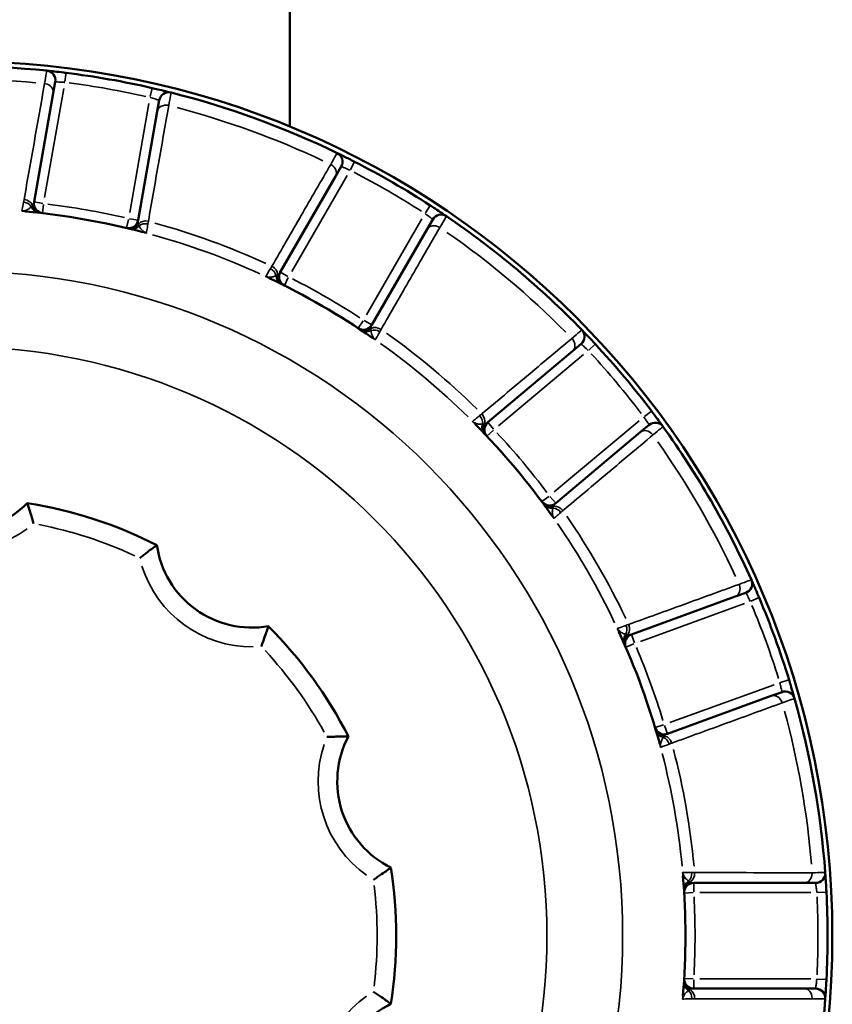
# Model space of a CAD drawing. Header units: millimetres. Extents: x 0 to 896, y -36 to 690.
# Tile 6 of 49: x 353 to 395, y 33 to 84. Entities that reach past the tile are written whole.
import ezdxf

# ---------------------------------------------------------------- set-up
doc = ezdxf.new("R2010")
doc.units = ezdxf.units.MM
doc.layers.add('Visible (ANSI)', color=7, linetype='Continuous', lineweight=50)
doc.layers.add('Visible Narrow (ANSI)', color=7, linetype='Continuous', lineweight=35)

msp = doc.modelspace()

# ---------------------------------------------------------------- linework, layer by layer
at = {"layer": 'Visible (ANSI)'}
for p, q in [((366.781, 78.632), (366.781, 89.529)), ((354.47, 80.373), (354.573, 80.96)), ((353.471, 74.712), (354.47, 80.373)), ((359.99, 80.005), (359.886, 79.418)), ((359.886, 79.418), (358.888, 73.757)), ((369.168, 76.04), (369.466, 76.556)), ((366.293, 71.061), (369.168, 76.04)), ((374.229, 73.806), (373.931, 73.29)), ((373.931, 73.29), (371.056, 68.311)), ((381.497, 66.941), (381.954, 67.324)), ((377.093, 63.246), (381.497, 66.941)), ((385.489, 63.111), (385.033, 62.728)), ((385.033, 62.728), (380.629, 59.033)), ((389.971, 54.174), (390.531, 54.378)), ((384.569, 52.208), (389.971, 54.174)), ((392.412, 49.21), (391.852, 49.006)), ((391.852, 49.006), (386.45, 47.04)), ((387.818, 39.279), (393.567, 39.279)), ((393.567, 39.279), (394.163, 39.279)), ((393.567, 33.779), (387.818, 33.779)), ((394.163, 33.779), (393.567, 33.779))]:
    msp.add_line(p, q, dxfattribs=at)
msp.add_circle((349.531, 36.529), 45.5, dxfattribs=at)
for centre, radius, start, end in [((349.531, 36.529), 45.25, 84.1648, 95.8352), ((354.081, 81.047), 0.5, 350, 84.1648), ((349.531, 36.529), 45.25, 77.118, 82.882), ((360.482, 79.918), 0.5, 75.8352, 170), ((349.531, 36.529), 45.25, 64.1648, 75.8352), ((369.033, 76.806), 0.5, 330, 64.1648), ((349.531, 36.529), 45.25, 57.118, 62.882), ((353.964, 74.625), 0.5, 170, 263.3632), ((349.531, 36.529), 37.853, 75.2962, 84.7038), ((374.662, 73.556), 0.5, 55.8352, 150), ((349.531, 36.529), 45.25, 44.1648, 55.8352), ((358.396, 73.844), 0.5, 256.6368, 350), ((349.531, 36.529), 37.853, 55.2962, 64.7038), ((366.726, 70.811), 0.5, 150, 243.3632), ((370.623, 68.561), 0.5, 236.6368, 330), ((381.632, 67.707), 0.5, 310, 44.1648), ((349.531, 36.529), 45.25, 37.118, 42.882), ((349.531, 36.529), 37.853, 35.2962, 44.7038), ((377.415, 62.863), 0.5, 130, 223.3632), ((385.81, 62.728), 0.5, 35.8352, 130), ((349.531, 36.529), 45.25, 24.1648, 35.8352), ((349.531, 62.529), 5, 224.1684, 315.8316), ((349.531, 36.529), 22.8, 63.0503, 80.9497), ((380.307, 59.416), 0.5, 216.6368, 310), ((364.814, 57.563), 5, 188.1684, 279.8316), ((390.36, 54.848), 0.5, 290, 24.1648), ((349.531, 36.529), 45.25, 17.118, 22.882), ((349.531, 36.529), 22.8, 27.0503, 44.9497), ((349.531, 36.529), 37.853, 15.2962, 24.7038), ((384.74, 51.738), 0.5, 110, 203.3632), ((392.583, 48.74), 0.5, 15.8352, 110), ((349.531, 36.529), 45.25, 4.1648, 15.8352), ((386.279, 47.509), 0.5, 196.6368, 290), ((374.259, 44.563), 5, 152.1684, 243.8316), ((349.531, 36.529), 22.8, 351.0503, 8.9497), ((349.531, 36.529), 37.853, 355.2962, 4.7038), ((394.163, 39.779), 0.5, 270, 4.1648), ((387.818, 38.779), 0.5, 90, 183.3632), ((349.531, 36.529), 45.25, 357.118, 2.882), ((387.818, 34.279), 0.5, 176.6368, 270), ((394.163, 33.279), 0.5, 355.8352, 90), ((374.259, 28.494), 5, 116.1684, 207.8316), ((349.531, 36.529), 45.25, 344.1648, 355.8352)]:
    msp.add_arc(centre, radius, start, end, dxfattribs=at)
for points, knots in [([(355.138, 81.43), (355.101, 81.435), (355.063, 81.439), (354.848, 81.466), (354.676, 81.486), (354.423, 81.514), (354.33, 81.524), (354.21, 81.536), (354.172, 81.54), (354.138, 81.544), (354.132, 81.544), (354.132, 81.544)], [-0.1572162, -0.1572162, -0.1572162, -0.1572162, -0.1460233, -0.1460233, -0.09255, -0.09255, -0.0514166, -0.0514166, -0.0197756, -0.0197756, 0, 0, 0, 0]), ([(360.604, 80.403), (360.604, 80.403), (360.6, 80.404), (360.557, 80.415), (360.459, 80.44), (360.201, 80.503), (360.062, 80.537), (359.817, 80.594), (359.718, 80.617), (359.619, 80.64)], [-0.1572175, -0.1572175, -0.1572175, -0.1572175, -0.1407205, -0.1407205, -0.0781781, -0.0781781, -0.0300685, -0.0300685, 0, 0, 0, 0]), ([(370.157, 76.804), (369.965, 76.903), (369.772, 77), (369.516, 77.127), (369.431, 77.168), (369.322, 77.222), (369.288, 77.238), (369.256, 77.253), (369.25, 77.256), (369.25, 77.256)], [-0.157216, -0.157216, -0.157216, -0.157216, -0.0930302, -0.0930302, -0.0516835, -0.0516835, -0.0198783, -0.0198783, 0, 0, 0, 0]), ([(374.943, 73.97), (374.943, 73.97), (374.939, 73.972), (374.902, 73.997), (374.818, 74.054), (374.598, 74.202), (374.478, 74.281), (374.268, 74.419), (374.183, 74.474), (374.098, 74.529)], [-0.1572182, -0.1572182, -0.1572182, -0.1572182, -0.1407205, -0.1407205, -0.0781781, -0.0781781, -0.0300685, -0.0300685, 0, 0, 0, 0]), ([(382.688, 67.321), (382.541, 67.479), (382.393, 67.636), (382.196, 67.843), (382.131, 67.911), (382.046, 67.999), (382.02, 68.026), (381.995, 68.051), (381.991, 68.056), (381.991, 68.056)], [-0.1572162, -0.1572162, -0.1572162, -0.1572162, -0.0930863, -0.0930863, -0.0517146, -0.0517146, -0.0198902, -0.0198902, 0, 0, 0, 0]), ([(386.216, 63.021), (386.216, 63.021), (386.213, 63.024), (386.187, 63.06), (386.128, 63.143), (385.971, 63.357), (385.886, 63.472), (385.735, 63.673), (385.674, 63.754), (385.613, 63.835)], [-0.1572183, -0.1572183, -0.1572183, -0.1572183, -0.1407205, -0.1407205, -0.0781781, -0.0781781, -0.0300685, -0.0300685, 0, 0, 0, 0]), ([(353.439, 57.976), (353.438, 57.977), (353.438, 57.979), (353.414, 58.066), (353.391, 58.15), (353.344, 58.315), (353.321, 58.395), (353.262, 58.591), (353.229, 58.701), (353.174, 58.873), (353.153, 58.938), (353.125, 59.023), (353.118, 59.045), (353.118, 59.045)], [-0.0004982, -0.0004982, -0.0004982, -0.0004982, 0, 0, 0.026426, 0.026426, 0.0526639, 0.0526639, 0.0942757, 0.0942757, 0.1313843, 0.1313843, 0.1664081, 0.1664081, 0.1664081, 0.1664081]), ([(358.976, 56.177), (358.977, 56.178), (358.979, 56.179), (359.048, 56.235), (359.117, 56.29), (359.252, 56.395), (359.318, 56.446), (359.48, 56.571), (359.572, 56.639), (359.717, 56.747), (359.773, 56.787), (359.846, 56.84), (359.864, 56.853), (359.864, 56.853)], [-0.0004956, -0.0004956, -0.0004956, -0.0004956, 0, 0, 0.0263992, 0.0263992, 0.0526114, 0.0526114, 0.0942511, 0.0942511, 0.1313822, 0.1313822, 0.1664112, 0.1664112, 0.1664112, 0.1664112]), ([(391.22, 54.124), (391.136, 54.323), (391.051, 54.521), (390.936, 54.783), (390.898, 54.869), (390.848, 54.98), (390.833, 55.015), (390.819, 55.046), (390.816, 55.052), (390.816, 55.052)], [-0.1572159, -0.1572159, -0.1572159, -0.1572159, -0.0929653, -0.0929653, -0.0516474, -0.0516474, -0.0198644, -0.0198644, 0, 0, 0, 0]), ([(365.299, 51.583), (365.299, 51.584), (365.3, 51.586), (365.332, 51.67), (365.363, 51.752), (365.422, 51.913), (365.45, 51.991), (365.518, 52.185), (365.555, 52.293), (365.612, 52.464), (365.633, 52.529), (365.661, 52.615), (365.667, 52.637), (365.667, 52.637)], [-0.0004982, -0.0004982, -0.0004982, -0.0004982, 0, 0, 0.026426, 0.026426, 0.0526639, 0.0526639, 0.0942757, 0.0942757, 0.1313843, 0.1313843, 0.1664081, 0.1664081, 0.1664081, 0.1664081]), ([(393.064, 48.876), (393.064, 48.876), (393.063, 48.881), (393.051, 48.923), (393.023, 49.021), (392.949, 49.276), (392.909, 49.413), (392.836, 49.654), (392.807, 49.751), (392.777, 49.848)], [-0.1572168, -0.1572168, -0.1572168, -0.1572168, -0.1407205, -0.1407205, -0.0781781, -0.0781781, -0.0300685, -0.0300685, 0, 0, 0, 0]), ([(368.721, 46.873), (368.723, 46.873), (368.724, 46.873), (368.814, 46.877), (368.902, 46.881), (369.073, 46.887), (369.156, 46.89), (369.36, 46.895), (369.475, 46.897), (369.656, 46.898), (369.724, 46.898), (369.814, 46.898), (369.837, 46.898), (369.837, 46.898)], [-0.0004956, -0.0004956, -0.0004956, -0.0004956, 0, 0, 0.0263992, 0.0263992, 0.0526114, 0.0526114, 0.0942511, 0.0942511, 0.1313822, 0.1313822, 0.1664112, 0.1664112, 0.1664112, 0.1664112]), ([(371.136, 39.44), (371.137, 39.441), (371.139, 39.442), (371.214, 39.491), (371.287, 39.539), (371.429, 39.635), (371.498, 39.682), (371.667, 39.798), (371.761, 39.864), (371.907, 39.969), (371.963, 40.009), (372.035, 40.062), (372.054, 40.076), (372.054, 40.076)], [-0.0004982, -0.0004982, -0.0004982, -0.0004982, 0, 0, 0.026426, 0.026426, 0.0526639, 0.0526639, 0.0942757, 0.0942757, 0.1313843, 0.1313843, 0.1664081, 0.1664081, 0.1664081, 0.1664081]), ([(394.724, 38.804), (394.722, 38.844), (394.72, 38.884), (394.708, 39.102), (394.698, 39.274), (394.682, 39.526), (394.676, 39.618), (394.667, 39.738), (394.665, 39.775), (394.662, 39.809), (394.662, 39.815), (394.662, 39.815)], [-0.1572162, -0.1572162, -0.1572162, -0.1572162, -0.1452999, -0.1452999, -0.0920915, -0.0920915, -0.0511619, -0.0511619, -0.0196777, -0.0196777, 0, 0, 0, 0]), ([(394.662, 33.242), (394.662, 33.242), (394.669, 33.336), (394.687, 33.615), (394.697, 33.766), (394.713, 34.035), (394.718, 34.144), (394.724, 34.254)], [-0.1572173, -0.1572173, -0.1572173, -0.1572173, -0.0843852, -0.0843852, -0.0324559, -0.0324559, 0, 0, 0, 0]), ([(371.136, 33.618), (371.137, 33.617), (371.139, 33.616), (371.214, 33.567), (371.287, 33.518), (371.429, 33.423), (371.498, 33.376), (371.667, 33.26), (371.76, 33.194), (371.907, 33.089), (371.963, 33.049), (372.035, 32.995), (372.054, 32.982), (372.054, 32.982)], [-0.0004956, -0.0004956, -0.0004956, -0.0004956, 0, 0, 0.0263992, 0.0263992, 0.0526114, 0.0526114, 0.0942511, 0.0942511, 0.1313822, 0.1313822, 0.1664112, 0.1664112, 0.1664112, 0.1664112])]:
    msp.add_open_spline(points, degree=3, knots=knots, dxfattribs=at)
at = {"layer": 'Visible Narrow (ANSI)'}
for p, q in [((355.081, 80.973), (355.138, 81.429)), ((354.02, 74.94), (355.021, 80.618)), ((359.619, 80.638), (359.517, 80.191)), ((359.452, 79.837), (358.451, 74.159)), ((369.947, 76.394), (370.157, 76.803)), ((366.886, 71.089), (369.769, 76.082)), ((353.925, 74.632), (353.473, 74.712)), ((353.906, 74.13), (353.959, 74.586)), ((374.097, 74.528), (373.848, 74.142)), ((352.837, 74.237), (352.835, 74.23)), ((358.386, 73.805), (358.28, 73.359)), ((358.886, 73.757), (358.434, 73.837)), ((373.666, 73.832), (370.784, 68.839)), ((359.321, 73.087), (359.322, 73.093)), ((365.534, 70.832), (365.531, 70.827)), ((366.692, 70.831), (366.295, 71.061)), ((366.503, 70.366), (366.709, 70.776)), ((370.602, 68.529), (370.349, 68.145)), ((371.055, 68.312), (370.657, 68.542)), ((371.234, 67.534), (371.238, 67.54)), ((382.351, 67.007), (382.687, 67.32)), ((377.66, 63.069), (382.077, 66.775)), ((385.612, 63.834), (385.246, 63.557)), ((376.302, 63.29), (376.296, 63.286)), ((377.389, 62.893), (377.094, 63.245)), ((384.969, 63.328), (380.553, 59.622)), ((377.052, 62.521), (377.386, 62.836)), ((380.276, 59.392), (379.907, 59.118)), ((380.628, 59.034), (380.332, 59.386)), ((380.53, 58.241), (380.535, 58.245)), ((385.041, 51.848), (390.459, 53.82)), ((390.796, 53.944), (391.219, 54.123)), ((383.84, 52.52), (383.834, 52.518)), ((384.726, 51.775), (384.569, 52.206)), ((384.282, 51.54), (384.704, 51.723)), ((392.775, 49.847), (392.336, 49.712)), ((391.998, 49.591), (386.58, 47.619)), ((386.241, 47.498), (385.801, 47.367)), ((386.449, 47.041), (386.292, 47.473)), ((386.086, 46.33), (386.093, 46.332)), ((387.241, 39.822), (387.234, 39.822)), ((387.818, 38.818), (387.818, 39.277)), ((387.321, 38.75), (387.779, 38.776)), ((388.139, 38.779), (393.904, 38.779)), ((394.264, 38.781), (394.722, 38.804)), ((387.779, 34.281), (387.321, 34.308)), ((387.818, 33.78), (387.818, 34.24)), ((393.904, 34.279), (388.139, 34.279)), ((394.722, 34.254), (394.264, 34.277)), ((387.234, 33.236), (387.241, 33.236))]:
    msp.add_line(p, q, dxfattribs=at)
for radius in [34.583, 30.643]:
    msp.add_circle((349.531, 36.529), radius, dxfattribs=at)
for centre, radius, start, end in [((349.531, 36.529), 44.571, 84.7989, 95.2011), ((349.531, 36.529), 44.75, 77.4062, 82.5938), ((349.531, 36.529), 44.571, 64.7989, 75.2011), ((349.531, 36.529), 44.75, 57.4062, 62.5938), ((349.531, 36.529), 38.353, 76.9731, 83.0269), ((349.531, 36.529), 37.846, 75.5077, 84.4923), ((349.531, 36.529), 38.471, 65.4091, 74.5909), ((349.531, 36.529), 37.853, 65.4914, 74.5086), ((349.531, 36.529), 44.571, 44.7989, 55.2011), ((349.531, 36.529), 38.353, 56.9731, 63.0269), ((349.531, 36.529), 37.846, 55.5077, 64.4923), ((349.531, 36.529), 38.471, 45.4091, 54.5909), ((349.531, 36.529), 37.853, 45.4914, 54.5086), ((349.531, 36.529), 44.75, 37.4062, 42.5938), ((349.531, 36.529), 37.846, 35.5077, 44.4923), ((349.531, 36.529), 38.353, 36.9731, 43.0269), ((349.531, 36.529), 44.571, 24.7989, 35.2011), ((349.531, 36.529), 21.8, 65.0934, 78.9066), ((349.531, 36.529), 37.853, 25.4914, 34.5086), ((349.531, 36.529), 38.471, 25.4091, 34.5909), ((349.531, 62.529), 6, 233.4263, 306.5737), ((364.814, 57.563), 6, 197.4263, 270.5737), ((349.531, 36.529), 44.75, 17.4062, 22.5938), ((349.531, 36.529), 37.846, 15.5077, 24.4923), ((349.531, 36.529), 21.8, 29.0934, 42.9066), ((349.531, 36.529), 38.353, 16.9731, 23.0269), ((349.531, 36.529), 44.571, 4.7989, 15.2011), ((374.259, 44.563), 6, 161.4263, 234.5737), ((349.531, 36.529), 38.471, 5.4091, 14.5909), ((349.531, 36.529), 37.853, 5.4914, 14.5086), ((349.531, 36.529), 37.846, 355.5077, 4.4923), ((349.531, 36.529), 21.8, 353.0934, 6.9066), ((349.531, 36.529), 38.353, 356.9731, 3.0269), ((349.531, 36.529), 44.75, 357.4062, 2.5938), ((374.259, 28.494), 6, 125.4263, 198.5737)]:
    msp.add_arc(centre, radius, start, end, dxfattribs=at)
for centre, major_axis, ratio, start_param, end_param in [((353.977, 80.46), (0.492, -0.087), 0.82957, 0.081597, 1.550347), ((360.379, 79.332), (-0.492, 0.087), 0.82957, 4.732838, 6.201588), ((368.735, 76.29), (0.433, -0.25), 0.82957, 0.081597, 1.550347), ((352.915, 74.434), (0.492, -0.087), 0.829326, 0.513497, 1.582379), ((352.886, 74.273), (0.492, -0.087), 0.865802, 0.696461, 1.595259), ((353.763, 74.648), (-0.055, -0.497), 0.939916, 5.255198, 6.229081), ((353.863, 74.637), (-0.056, -0.497), 0.966242, 5.088384, 6.220301), ((352.794, 73.747), (0.492, -0.087), 0.984714, 1.615117, 1.654389), ((352.923, 74.723), (0.019, -0.5), 0.691402, 6.042969, 6.097847), ((353.071, 74.718), (-0.046, -0.498), 0.658958, 6.013986, 6.269017), ((358.494, 73.82), (-0.117, -0.486), 0.966242, 0.062884, 1.194802), ((358.592, 73.796), (-0.118, -0.486), 0.939916, 0.054105, 1.027987), ((359.316, 73.306), (0.492, -0.087), 0.829326, 1.559214, 2.628096), ((359.288, 73.144), (0.492, -0.087), 0.865802, 1.546334, 2.445132), ((374.364, 73.04), (-0.433, 0.25), 0.82957, 4.732838, 6.201588), ((359.266, 73.626), (-0.127, -0.484), 0.658958, 0.014168, 0.2692), ((359.407, 73.58), (-0.189, -0.463), 0.691402, 0.185339, 0.240217), ((359.195, 72.618), (0.492, -0.087), 0.984714, 1.487203, 1.526476), ((365.593, 70.849), (0.433, -0.25), 0.865802, 0.696461, 1.595259), ((365.675, 70.991), (0.433, -0.25), 0.829326, 0.513497, 1.582379), ((365.326, 70.387), (0.433, -0.25), 0.984714, 1.615117, 1.654389), ((365.782, 71.26), (-0.153, -0.476), 0.691402, 6.042969, 6.097847), ((365.919, 71.204), (-0.214, -0.452), 0.658958, 6.013986, 6.269017), ((366.545, 70.902), (-0.222, -0.448), 0.939916, 5.255198, 6.229081), ((366.635, 70.857), (-0.223, -0.448), 0.966242, 5.088384, 6.220301), ((371.304, 67.741), (0.433, -0.25), 0.829326, 1.559214, 2.628096), ((370.708, 68.505), (-0.276, -0.417), 0.966242, 0.062884, 1.194802), ((370.792, 68.45), (-0.277, -0.416), 0.939916, 0.054105, 1.027987), ((371.222, 67.599), (0.433, -0.25), 0.865802, 1.546334, 2.445132), ((371.367, 68.059), (-0.285, -0.411), 0.658958, 0.014168, 0.2692), ((371.484, 67.968), (-0.336, -0.37), 0.691402, 0.185339, 0.240217), ((370.955, 67.137), (0.433, -0.25), 0.984714, 1.487203, 1.526476), ((381.176, 67.324), (0.321, -0.383), 0.82957, 0.081597, 1.550347), ((376.363, 63.286), (0.321, -0.383), 0.865802, 0.696461, 1.595259), ((376.488, 63.391), (0.321, -0.383), 0.829326, 0.513497, 1.582379), ((375.954, 62.942), (0.321, -0.383), 0.984714, 1.615117, 1.654389), ((376.68, 63.607), (-0.307, -0.395), 0.691402, 6.042969, 6.097847), ((376.791, 63.508), (-0.355, -0.352), 0.658958, 6.013986, 6.269017), ((377.275, 63.01), (-0.362, -0.345), 0.939916, 5.255198, 6.229081), ((377.345, 62.937), (-0.363, -0.344), 0.966242, 5.088384, 6.220301), ((385.354, 62.345), (-0.321, 0.383), 0.82957, 4.732838, 6.201588), ((380.368, 59.334), (-0.402, -0.297), 0.966242, 0.062884, 1.194802), ((380.427, 59.253), (-0.403, -0.296), 0.939916, 0.054105, 1.027987), ((380.541, 58.306), (0.321, -0.383), 0.865802, 1.546334, 2.445132), ((380.667, 58.412), (0.321, -0.383), 0.829326, 1.559214, 2.628096), ((380.834, 58.689), (-0.408, -0.289), 0.658958, 0.014168, 0.2692), ((380.913, 58.563), (-0.442, -0.233), 0.691402, 0.185339, 0.240217), ((380.132, 57.963), (0.321, -0.383), 0.984714, 1.487203, 1.526476), ((389.8, 54.644), (0.171, -0.47), 0.82957, 0.081597, 1.550347), ((383.394, 52.312), (0.171, -0.47), 0.984714, 1.615117, 1.654389), ((384.304, 52.689), (-0.423, -0.266), 0.691402, 6.042969, 6.097847), ((384.374, 52.558), (-0.454, -0.209), 0.658958, 6.013986, 6.269017), ((383.896, 52.495), (0.171, -0.47), 0.865802, 0.696461, 1.595259), ((384.05, 52.551), (0.171, -0.47), 0.829326, 0.513497, 1.582379), ((384.659, 51.923), (-0.458, -0.201), 0.939916, 5.255198, 6.229081), ((384.699, 51.831), (-0.458, -0.199), 0.966242, 5.088384, 6.220301), ((392.023, 48.536), (-0.171, 0.47), 0.82957, 4.732838, 6.201588), ((386.308, 47.412), (-0.479, -0.142), 0.966242, 0.062884, 1.194802), ((386.336, 47.316), (-0.48, -0.141), 0.939916, 0.054105, 1.027987), ((386.119, 46.387), (0.171, -0.47), 0.865802, 1.546334, 2.445132), ((386.273, 46.443), (0.171, -0.47), 0.829326, 1.559214, 2.628096), ((386.526, 46.647), (-0.482, -0.132), 0.658958, 0.014168, 0.2692), ((386.556, 46.501), (-0.495, -0.068), 0.691402, 0.185339, 0.240217), ((385.617, 46.204), (0.171, -0.47), 0.984714, 1.487203, 1.526476), ((387.734, 39.821), (-0.489, -0.106), 0.691402, 6.042969, 6.097847), ((386.75, 39.779), (0, -0.5), 0.984714, 1.615117, 1.654389), ((387.755, 39.674), (-0.498, -0.041), 0.658958, 6.013986, 6.269017), ((387.284, 39.779), (0, -0.5), 0.865802, 0.696461, 1.595259), ((387.448, 39.779), (0, -0.5), 0.829326, 0.513497, 1.582379), ((393.567, 39.779), (0, -0.5), 0.82957, 0.081597, 1.550347), ((387.806, 38.981), (-0.499, -0.032), 0.939916, 5.255198, 6.229081), ((387.812, 38.88), (-0.499, -0.031), 0.966242, 5.088384, 6.220301), ((387.806, 34.077), (-0.499, 0.032), 0.939916, 0.054105, 1.027987), ((387.812, 34.177), (-0.499, 0.031), 0.966242, 0.062884, 1.194802), ((387.755, 33.384), (-0.498, 0.041), 0.658958, 0.014168, 0.2692), ((387.284, 33.279), (0, -0.5), 0.865802, 1.546334, 2.445132), ((387.448, 33.279), (0, -0.5), 0.829326, 1.559214, 2.628096), ((393.567, 33.279), (0, 0.5), 0.82957, 4.732838, 6.201588), ((387.734, 33.237), (-0.489, 0.106), 0.691402, 0.185339, 0.240217), ((386.75, 33.279), (0, -0.5), 0.984714, 1.487203, 1.526476)]:
    msp.add_ellipse(centre, major_axis=major_axis, ratio=ratio, start_param=start_param, end_param=end_param, dxfattribs=at)
for points, knots in [([(354.132, 81.544), (354.132, 81.544), (354.122, 81.486), (354.084, 81.259), (354.056, 81.09), (354.019, 80.873)], [-0.2069775, -0.2069775, -0.2069775, -0.2069775, -0.1034888, -0.1034888, 0, 0, 0, 0]), ([(354.573, 80.96), (354.573, 80.96), (354.577, 80.96), (354.594, 80.959), (354.612, 80.959), (354.672, 80.957), (354.719, 80.955), (354.846, 80.949), (354.932, 80.944), (355.039, 80.937), (355.058, 80.935), (355.076, 80.934)], [0, 0, 0, 0, 0.0197756, 0.0197756, 0.0514166, 0.0514166, 0.09255, 0.09255, 0.1460233, 0.1460233, 0.1572162, 0.1572162, 0.1572162, 0.1572162]), ([(354.019, 80.873), (353.841, 79.869), (353.664, 78.865), (353.308, 76.857), (353.13, 75.852), (352.952, 74.848)], [-1.095461, -1.095461, -1.095461, -1.095461, -0.54773, -0.54773, 0, 0, 0, 0]), ([(359.508, 80.152), (359.556, 80.139), (359.605, 80.125), (359.725, 80.089), (359.793, 80.068), (359.919, 80.029), (359.967, 80.013), (359.987, 80.006), (359.99, 80.005), (359.99, 80.005)], [0, 0, 0, 0, 0.0300685, 0.0300685, 0.0781781, 0.0781781, 0.1407205, 0.1407205, 0.1572175, 0.1572175, 0.1572175, 0.1572175]), ([(360.481, 79.734), (360.521, 79.95), (360.552, 80.119), (360.594, 80.345), (360.604, 80.403), (360.604, 80.403)], [-0.2069775, -0.2069775, -0.2069775, -0.2069775, -0.1035449, -0.1035449, 0, 0, 0, 0]), ([(359.423, 73.707), (359.599, 74.712), (359.775, 75.716), (360.128, 77.725), (360.304, 78.73), (360.481, 79.734)], [-1.095461, -1.095461, -1.095461, -1.095461, -0.54773, -0.54773, 0, 0, 0, 0]), ([(369.25, 77.256), (369.25, 77.256), (369.221, 77.205), (369.108, 77.005), (369.024, 76.856), (368.915, 76.664)], [-0.2069775, -0.2069775, -0.2069775, -0.2069775, -0.1034888, -0.1034888, 0, 0, 0, 0]), ([(368.915, 76.664), (368.405, 75.781), (367.894, 74.899), (366.873, 73.133), (366.362, 72.25), (365.851, 71.367)], [-1.095461, -1.095461, -1.095461, -1.095461, -0.54773, -0.54773, 0, 0, 0, 0]), ([(369.466, 76.556), (369.466, 76.556), (369.469, 76.555), (369.485, 76.548), (369.502, 76.541), (369.559, 76.519), (369.602, 76.501), (369.733, 76.446), (369.831, 76.404), (369.929, 76.359)], [0, 0, 0, 0, 0.0198783, 0.0198783, 0.0516835, 0.0516835, 0.0930302, 0.0930302, 0.157216, 0.157216, 0.157216, 0.157216]), ([(352.925, 74.704), (352.895, 74.545), (352.871, 74.42), (352.847, 74.293), (352.841, 74.262), (352.837, 74.237)], [-0.2183471, -0.2183471, -0.2183471, -0.2183471, -0.1091736, -0.1091736, -0.0616704, -0.0616704, -0.0616704, -0.0616704]), ([(353.325, 74.46), (353.29, 74.425), (353.251, 74.391), (353.18, 74.342), (353.15, 74.324), (353.095, 74.296), (353.07, 74.285), (353.024, 74.269), (353.003, 74.262), (352.966, 74.254), (352.951, 74.251), (352.935, 74.249)], [-0.1402877, -0.1402877, -0.1402877, -0.1402877, -0.0905507, -0.0905507, -0.0573913, -0.0573913, -0.031884, -0.031884, -0.0122631, -0.0122631, 0, 0, 0, 0]), ([(353.389, 74.535), (353.379, 74.522), (353.369, 74.509), (353.347, 74.484), (353.336, 74.472), (353.325, 74.46)], [-0.03345504, -0.03345504, -0.03345504, -0.03345504, -0.01627289, -0.01627289, 0, 0, 0, 0]), ([(353.471, 74.712), (353.466, 74.681), (353.457, 74.651), (353.429, 74.592), (353.411, 74.563), (353.389, 74.535)], [-0.08028521, -0.08028521, -0.08028521, -0.08028521, -0.0401426, -0.0401426, 0, 0, 0, 0]), ([(352.858, 74.235), (352.854, 74.234), (352.851, 74.233), (352.843, 74.232), (352.839, 74.231), (352.835, 74.23)], [0, 0, 0, 0, 0.003089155, 0.003089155, 0.00617831, 0.00617831, 0.00617831, 0.00617831]), ([(352.835, 74.23), (352.843, 74.23), (352.85, 74.23), (352.865, 74.23), (352.872, 74.23), (352.879, 74.229)], [-0.00617831, -0.00617831, -0.00617831, -0.00617831, -0.003089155, -0.003089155, 0, 0, 0, 0]), ([(352.935, 74.249), (352.923, 74.247), (352.91, 74.245), (352.884, 74.24), (352.871, 74.238), (352.858, 74.235)], [-0.01981211, -0.01981211, -0.01981211, -0.01981211, -0.00990606, -0.00990606, 0, 0, 0, 0]), ([(352.879, 74.229), (352.903, 74.229), (352.927, 74.228), (352.976, 74.225), (353.001, 74.223), (353.025, 74.22)], [0, 0, 0, 0, 0.00990606, 0.00990606, 0.01981211, 0.01981211, 0.01981211, 0.01981211]), ([(373.826, 74.109), (373.867, 74.08), (373.908, 74.05), (374.008, 73.976), (374.065, 73.933), (374.17, 73.852), (374.21, 73.821), (374.227, 73.808), (374.229, 73.806), (374.229, 73.806)], [0, 0, 0, 0, 0.0300685, 0.0300685, 0.0781781, 0.0781781, 0.1407205, 0.1407205, 0.1572182, 0.1572182, 0.1572182, 0.1572182]), ([(374.597, 73.384), (374.709, 73.573), (374.796, 73.721), (374.913, 73.919), (374.943, 73.97), (374.943, 73.97)], [-0.2069775, -0.2069775, -0.2069775, -0.2069775, -0.1034983, -0.1034983, 0, 0, 0, 0]), ([(358.905, 73.563), (358.894, 73.597), (358.887, 73.63), (358.881, 73.695), (358.883, 73.726), (358.888, 73.757)], [0, 0, 0, 0, 0.0401426, 0.0401426, 0.08028521, 0.08028521, 0.08028521, 0.08028521]), ([(358.94, 73.47), (358.933, 73.485), (358.927, 73.5), (358.915, 73.531), (358.91, 73.547), (358.905, 73.563)], [0, 0, 0, 0, 0.01627289, 0.01627289, 0.03345504, 0.03345504, 0.03345504, 0.03345504]), ([(359.233, 73.138), (359.219, 73.146), (359.206, 73.153), (359.175, 73.174), (359.157, 73.187), (359.119, 73.219), (359.099, 73.238), (359.057, 73.283), (359.035, 73.31), (358.986, 73.38), (358.961, 73.425), (358.94, 73.47)], [0, 0, 0, 0, 0.0122631, 0.0122631, 0.031884, 0.031884, 0.0573913, 0.0573913, 0.0905507, 0.0905507, 0.1402877, 0.1402877, 0.1402877, 0.1402877]), ([(359.322, 73.094), (359.328, 73.129), (359.336, 73.18), (359.361, 73.328), (359.378, 73.434), (359.399, 73.563)], [-0.1566768, -0.1566768, -0.1566768, -0.1566768, -0.0875919, -0.0875919, 0, 0, 0, 0]), ([(371.542, 68.082), (372.051, 68.966), (372.561, 69.849), (373.579, 71.617), (374.088, 72.5), (374.597, 73.384)], [-1.095461, -1.095461, -1.095461, -1.095461, -0.54773, -0.54773, 0, 0, 0, 0]), ([(359.139, 73.142), (359.163, 73.136), (359.187, 73.13), (359.234, 73.116), (359.257, 73.108), (359.28, 73.101)], [-0.01981211, -0.01981211, -0.01981211, -0.01981211, -0.00990606, -0.00990606, 0, 0, 0, 0]), ([(359.301, 73.099), (359.29, 73.106), (359.279, 73.113), (359.256, 73.126), (359.245, 73.132), (359.233, 73.138)], [0, 0, 0, 0, 0.00990606, 0.00990606, 0.01981211, 0.01981211, 0.01981211, 0.01981211]), ([(359.28, 73.101), (359.286, 73.098), (359.293, 73.096), (359.307, 73.091), (359.314, 73.089), (359.321, 73.086)], [-0.006149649, -0.006149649, -0.006149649, -0.006149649, -0.003060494, -0.003060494, 0.000028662, 0.000028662, 0.000028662, 0.000028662]), ([(359.321, 73.086), (359.318, 73.088), (359.314, 73.091), (359.308, 73.095), (359.304, 73.097), (359.301, 73.099)], [-0.000028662, -0.000028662, -0.000028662, -0.000028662, 0.003060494, 0.003060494, 0.006149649, 0.006149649, 0.006149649, 0.006149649]), ([(365.777, 71.241), (365.694, 71.102), (365.629, 70.992), (365.563, 70.881), (365.547, 70.854), (365.534, 70.833)], [-0.2183471, -0.2183471, -0.2183471, -0.2183471, -0.1091736, -0.1091736, -0.0616704, -0.0616704, -0.0616704, -0.0616704]), ([(365.554, 70.823), (365.55, 70.824), (365.546, 70.824), (365.538, 70.825), (365.535, 70.826), (365.531, 70.826)], [0, 0, 0, 0, 0.003089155, 0.003089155, 0.00617831, 0.00617831, 0.00617831, 0.00617831]), ([(365.531, 70.826), (365.537, 70.824), (365.544, 70.821), (365.558, 70.816), (365.565, 70.813), (365.572, 70.811)], [-0.00617831, -0.00617831, -0.00617831, -0.00617831, -0.003089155, -0.003089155, 0, 0, 0, 0]), ([(365.631, 70.81), (365.618, 70.812), (365.606, 70.815), (365.58, 70.82), (365.567, 70.822), (365.554, 70.823)], [-0.01981211, -0.01981211, -0.01981211, -0.01981211, -0.00990606, -0.00990606, 0, 0, 0, 0]), ([(365.572, 70.811), (365.593, 70.802), (365.616, 70.793), (365.661, 70.773), (365.684, 70.763), (365.706, 70.752)], [0, 0, 0, 0, 0.00990606, 0.00990606, 0.01981211, 0.01981211, 0.01981211, 0.01981211]), ([(366.069, 70.875), (366.024, 70.854), (365.976, 70.836), (365.893, 70.814), (365.859, 70.807), (365.798, 70.8), (365.77, 70.798), (365.721, 70.798), (365.699, 70.799), (365.662, 70.804), (365.647, 70.806), (365.631, 70.81)], [-0.1402877, -0.1402877, -0.1402877, -0.1402877, -0.0905507, -0.0905507, -0.0573913, -0.0573913, -0.031884, -0.031884, -0.0122631, -0.0122631, 0, 0, 0, 0]), ([(366.155, 70.924), (366.142, 70.915), (366.127, 70.906), (366.098, 70.89), (366.084, 70.882), (366.069, 70.875)], [-0.03345504, -0.03345504, -0.03345504, -0.03345504, -0.01627289, -0.01627289, 0, 0, 0, 0]), ([(366.293, 71.061), (366.278, 71.035), (366.258, 71.01), (366.213, 70.964), (366.186, 70.943), (366.155, 70.924)], [-0.08028521, -0.08028521, -0.08028521, -0.08028521, -0.0401426, -0.0401426, 0, 0, 0, 0]), ([(371.006, 68.123), (371.007, 68.159), (371.012, 68.193), (371.029, 68.255), (371.041, 68.285), (371.056, 68.311)], [0, 0, 0, 0, 0.0401426, 0.0401426, 0.08028521, 0.08028521, 0.08028521, 0.08028521]), ([(371.007, 68.024), (371.006, 68.041), (371.005, 68.057), (371.005, 68.09), (371.005, 68.107), (371.006, 68.123)], [0, 0, 0, 0, 0.01627289, 0.01627289, 0.03345504, 0.03345504, 0.03345504, 0.03345504]), ([(371.169, 67.612), (371.159, 67.624), (371.149, 67.636), (371.126, 67.666), (371.114, 67.684), (371.089, 67.727), (371.077, 67.751), (371.053, 67.808), (371.042, 67.841), (371.02, 67.924), (371.011, 67.975), (371.007, 68.024)], [0, 0, 0, 0, 0.0122631, 0.0122631, 0.031884, 0.031884, 0.0573913, 0.0573913, 0.0905507, 0.0905507, 0.1402877, 0.1402877, 0.1402877, 0.1402877]), ([(371.082, 67.648), (371.102, 67.634), (371.122, 67.62), (371.162, 67.591), (371.182, 67.576), (371.2, 67.561)], [-0.01981211, -0.01981211, -0.01981211, -0.01981211, -0.00990606, -0.00990606, 0, 0, 0, 0]), ([(371.238, 67.54), (371.255, 67.571), (371.28, 67.616), (371.354, 67.747), (371.407, 67.841), (371.47, 67.954)], [-0.1566768, -0.1566768, -0.1566768, -0.1566768, -0.0875687, -0.0875687, 0, 0, 0, 0]), ([(381.991, 68.056), (381.991, 68.056), (381.946, 68.017), (381.771, 67.868), (381.641, 67.757), (381.473, 67.614)], [-0.2069775, -0.2069775, -0.2069775, -0.2069775, -0.1034888, -0.1034888, 0, 0, 0, 0]), ([(371.22, 67.552), (371.212, 67.562), (371.204, 67.573), (371.187, 67.593), (371.178, 67.602), (371.169, 67.612)], [0, 0, 0, 0, 0.00990606, 0.00990606, 0.01981211, 0.01981211, 0.01981211, 0.01981211]), ([(371.2, 67.561), (371.206, 67.557), (371.211, 67.552), (371.223, 67.543), (371.228, 67.538), (371.234, 67.533)], [-0.006149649, -0.006149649, -0.006149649, -0.006149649, -0.003060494, -0.003060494, 0.000028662, 0.000028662, 0.000028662, 0.000028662]), ([(371.234, 67.533), (371.232, 67.537), (371.229, 67.54), (371.224, 67.546), (371.222, 67.549), (371.22, 67.552)], [-0.000028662, -0.000028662, -0.000028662, -0.000028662, 0.003060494, 0.003060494, 0.006149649, 0.006149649, 0.006149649, 0.006149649]), ([(381.473, 67.614), (380.692, 66.959), (379.91, 66.304), (378.347, 64.994), (377.565, 64.339), (376.783, 63.684)], [-1.095461, -1.095461, -1.095461, -1.095461, -0.54773, -0.54773, 0, 0, 0, 0]), ([(381.954, 67.324), (381.954, 67.324), (381.956, 67.322), (381.969, 67.311), (381.983, 67.298), (382.028, 67.257), (382.063, 67.225), (382.167, 67.129), (382.245, 67.056), (382.322, 66.981)], [0, 0, 0, 0, 0.0198902, 0.0198902, 0.0517146, 0.0517146, 0.0930863, 0.0930863, 0.1572162, 0.1572162, 0.1572162, 0.1572162]), ([(376.67, 63.592), (376.544, 63.489), (376.445, 63.408), (376.346, 63.326), (376.321, 63.306), (376.302, 63.291)], [-0.2183471, -0.2183471, -0.2183471, -0.2183471, -0.1091736, -0.1091736, -0.0616704, -0.0616704, -0.0616704, -0.0616704]), ([(385.215, 63.534), (385.243, 63.492), (385.271, 63.45), (385.34, 63.346), (385.379, 63.286), (385.449, 63.175), (385.476, 63.131), (385.488, 63.113), (385.489, 63.111), (385.489, 63.111)], [0, 0, 0, 0, 0.0300685, 0.0300685, 0.0781781, 0.0781781, 0.1407205, 0.1407205, 0.1572183, 0.1572183, 0.1572183, 0.1572183]), ([(376.317, 63.275), (376.314, 63.277), (376.31, 63.279), (376.303, 63.282), (376.3, 63.284), (376.296, 63.286)], [0, 0, 0, 0, 0.003089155, 0.003089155, 0.00617831, 0.00617831, 0.00617831, 0.00617831]), ([(376.296, 63.286), (376.302, 63.281), (376.307, 63.276), (376.318, 63.267), (376.324, 63.262), (376.329, 63.257)], [-0.00617831, -0.00617831, -0.00617831, -0.00617831, -0.003089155, -0.003089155, 0, 0, 0, 0]), ([(376.385, 63.236), (376.374, 63.243), (376.363, 63.25), (376.34, 63.263), (376.328, 63.269), (376.317, 63.275)], [-0.01981211, -0.01981211, -0.01981211, -0.01981211, -0.00990606, -0.00990606, 0, 0, 0, 0]), ([(376.329, 63.257), (376.347, 63.242), (376.365, 63.225), (376.401, 63.191), (376.418, 63.174), (376.436, 63.156)], [0, 0, 0, 0, 0.00990606, 0.00990606, 0.01981211, 0.01981211, 0.01981211, 0.01981211]), ([(376.819, 63.148), (376.769, 63.143), (376.718, 63.142), (376.632, 63.15), (376.598, 63.155), (376.538, 63.169), (376.512, 63.177), (376.465, 63.194), (376.445, 63.203), (376.412, 63.22), (376.398, 63.227), (376.385, 63.236)], [-0.1402877, -0.1402877, -0.1402877, -0.1402877, -0.0905507, -0.0905507, -0.0573913, -0.0573913, -0.031884, -0.031884, -0.0122631, -0.0122631, 0, 0, 0, 0]), ([(376.917, 63.164), (376.901, 63.16), (376.884, 63.157), (376.851, 63.151), (376.835, 63.149), (376.819, 63.148)], [-0.03345504, -0.03345504, -0.03345504, -0.03345504, -0.01627289, -0.01627289, 0, 0, 0, 0]), ([(377.093, 63.246), (377.069, 63.226), (377.043, 63.209), (376.984, 63.181), (376.952, 63.171), (376.917, 63.164)], [-0.08028521, -0.08028521, -0.08028521, -0.08028521, -0.0401426, -0.0401426, 0, 0, 0, 0]), ([(385.691, 62.588), (385.86, 62.728), (385.993, 62.837), (386.17, 62.983), (386.216, 63.021), (386.216, 63.021)], [-0.2069775, -0.2069775, -0.2069775, -0.2069775, -0.1034993, -0.1034993, 0, 0, 0, 0]), ([(381.006, 58.651), (381.787, 59.307), (382.568, 59.963), (384.13, 61.276), (384.91, 61.932), (385.691, 62.588)], [-1.095461, -1.095461, -1.095461, -1.095461, -0.54773, -0.54773, 0, 0, 0, 0]), ([(380.517, 58.873), (380.53, 58.906), (380.546, 58.936), (380.583, 58.989), (380.605, 59.013), (380.629, 59.033)], [0, 0, 0, 0, 0.0401426, 0.0401426, 0.08028521, 0.08028521, 0.08028521, 0.08028521]), ([(380.496, 58.337), (380.49, 58.352), (380.485, 58.366), (380.473, 58.402), (380.468, 58.423), (380.46, 58.472), (380.457, 58.499), (380.453, 58.561), (380.454, 58.595), (380.461, 58.681), (380.471, 58.732), (380.484, 58.78)], [0, 0, 0, 0, 0.0122631, 0.0122631, 0.031884, 0.031884, 0.0573913, 0.0573913, 0.0905507, 0.0905507, 0.1402877, 0.1402877, 0.1402877, 0.1402877]), ([(380.484, 58.78), (380.489, 58.796), (380.493, 58.811), (380.504, 58.842), (380.51, 58.858), (380.517, 58.873)], [0, 0, 0, 0, 0.01627289, 0.01627289, 0.03345504, 0.03345504, 0.03345504, 0.03345504]), ([(380.535, 58.246), (380.562, 58.269), (380.601, 58.302), (380.715, 58.4), (380.797, 58.471), (380.895, 58.555)], [-0.1566768, -0.1566768, -0.1566768, -0.1566768, -0.0875606, -0.0875606, 0, 0, 0, 0]), ([(380.426, 58.401), (380.44, 58.381), (380.454, 58.36), (380.481, 58.319), (380.495, 58.298), (380.507, 58.278)], [-0.01981211, -0.01981211, -0.01981211, -0.01981211, -0.00990606, -0.00990606, 0, 0, 0, 0]), ([(380.522, 58.263), (380.519, 58.275), (380.514, 58.288), (380.505, 58.313), (380.501, 58.325), (380.496, 58.337)], [0, 0, 0, 0, 0.00990606, 0.00990606, 0.01981211, 0.01981211, 0.01981211, 0.01981211]), ([(380.507, 58.278), (380.511, 58.272), (380.514, 58.266), (380.522, 58.253), (380.526, 58.247), (380.529, 58.241)], [-0.006149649, -0.006149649, -0.006149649, -0.006149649, -0.003060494, -0.003060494, 0.000028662, 0.000028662, 0.000028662, 0.000028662]), ([(380.529, 58.241), (380.528, 58.245), (380.527, 58.248), (380.525, 58.256), (380.523, 58.26), (380.522, 58.263)], [-0.000028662, -0.000028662, -0.000028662, -0.000028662, 0.003060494, 0.003060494, 0.006149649, 0.006149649, 0.006149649, 0.006149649]), ([(390.816, 55.052), (390.816, 55.052), (390.761, 55.032), (390.545, 54.951), (390.385, 54.891), (390.179, 54.814)], [-0.2069775, -0.2069775, -0.2069775, -0.2069775, -0.1034888, -0.1034888, 0, 0, 0, 0]), ([(390.179, 54.814), (389.22, 54.466), (388.262, 54.118), (386.345, 53.422), (385.386, 53.074), (384.427, 52.726)], [-1.095461, -1.095461, -1.095461, -1.095461, -0.54773, -0.54773, 0, 0, 0, 0]), ([(390.531, 54.378), (390.531, 54.378), (390.532, 54.375), (390.541, 54.36), (390.55, 54.343), (390.578, 54.29), (390.6, 54.248), (390.665, 54.122), (390.713, 54.026), (390.76, 53.929)], [0, 0, 0, 0, 0.0198644, 0.0198644, 0.0516474, 0.0516474, 0.0929653, 0.0929653, 0.1572159, 0.1572159, 0.1572159, 0.1572159]), ([(383.849, 52.501), (383.847, 52.503), (383.844, 52.506), (383.839, 52.512), (383.836, 52.515), (383.833, 52.518)], [0, 0, 0, 0, 0.003089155, 0.003089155, 0.00617831, 0.00617831, 0.00617831, 0.00617831]), ([(383.833, 52.518), (383.837, 52.512), (383.841, 52.505), (383.848, 52.492), (383.851, 52.486), (383.855, 52.48)], [-0.00617831, -0.00617831, -0.00617831, -0.00617831, -0.003089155, -0.003089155, 0, 0, 0, 0]), ([(384.289, 52.678), (384.136, 52.624), (384.015, 52.582), (383.894, 52.539), (383.864, 52.529), (383.841, 52.521)], [-0.2183471, -0.2183471, -0.2183471, -0.2183471, -0.1091736, -0.1091736, -0.0616704, -0.0616704, -0.0616704, -0.0616704]), ([(383.9, 52.441), (383.892, 52.451), (383.884, 52.461), (383.867, 52.481), (383.858, 52.491), (383.849, 52.501)], [-0.01981211, -0.01981211, -0.01981211, -0.01981211, -0.00990606, -0.00990606, 0, 0, 0, 0]), ([(383.855, 52.48), (383.866, 52.459), (383.877, 52.437), (383.899, 52.393), (383.91, 52.371), (383.92, 52.349)], [0, 0, 0, 0, 0.00990606, 0.00990606, 0.01981211, 0.01981211, 0.01981211, 0.01981211]), ([(384.278, 52.209), (384.229, 52.222), (384.181, 52.239), (384.103, 52.276), (384.073, 52.292), (384.021, 52.326), (383.999, 52.342), (383.961, 52.374), (383.945, 52.389), (383.919, 52.417), (383.91, 52.428), (383.9, 52.441)], [-0.1402877, -0.1402877, -0.1402877, -0.1402877, -0.0905507, -0.0905507, -0.0573913, -0.0573913, -0.031884, -0.031884, -0.0122631, -0.0122631, 0, 0, 0, 0]), ([(384.375, 52.191), (384.358, 52.193), (384.342, 52.196), (384.309, 52.202), (384.293, 52.205), (384.278, 52.209)], [-0.03345504, -0.03345504, -0.03345504, -0.03345504, -0.01627289, -0.01627289, 0, 0, 0, 0]), ([(384.569, 52.208), (384.54, 52.197), (384.509, 52.191), (384.444, 52.185), (384.41, 52.186), (384.375, 52.191)], [-0.08028521, -0.08028521, -0.08028521, -0.08028521, -0.0401426, -0.0401426, 0, 0, 0, 0]), ([(392.299, 49.701), (392.311, 49.652), (392.323, 49.603), (392.352, 49.481), (392.368, 49.412), (392.397, 49.283), (392.407, 49.233), (392.412, 49.212), (392.412, 49.21), (392.412, 49.21)], [0, 0, 0, 0, 0.0300685, 0.0300685, 0.0781781, 0.0781781, 0.1407205, 0.1407205, 0.1572168, 0.1572168, 0.1572168, 0.1572168]), ([(392.423, 48.649), (392.63, 48.722), (392.792, 48.78), (393.009, 48.857), (393.064, 48.876), (393.064, 48.876)], [-0.2069775, -0.2069775, -0.2069775, -0.2069775, -0.1035221, -0.1035221, 0, 0, 0, 0]), ([(386.674, 46.551), (387.633, 46.901), (388.591, 47.251), (390.507, 47.95), (391.465, 48.3), (392.423, 48.649)], [-1.095461, -1.095461, -1.095461, -1.095461, -0.54773, -0.54773, 0, 0, 0, 0]), ([(386.087, 46.431), (386.086, 46.447), (386.087, 46.462), (386.089, 46.5), (386.091, 46.522), (386.1, 46.571), (386.106, 46.597), (386.124, 46.656), (386.137, 46.688), (386.173, 46.766), (386.199, 46.811), (386.228, 46.851)], [0, 0, 0, 0, 0.0122631, 0.0122631, 0.031884, 0.031884, 0.0573913, 0.0573913, 0.0905507, 0.0905507, 0.1402877, 0.1402877, 0.1402877, 0.1402877]), ([(386.228, 46.851), (386.237, 46.865), (386.247, 46.878), (386.268, 46.903), (386.279, 46.916), (386.291, 46.928)], [0, 0, 0, 0, 0.01627289, 0.01627289, 0.03345504, 0.03345504, 0.03345504, 0.03345504]), ([(386.291, 46.928), (386.314, 46.955), (386.339, 46.977), (386.393, 47.014), (386.421, 47.029), (386.45, 47.04)], [0, 0, 0, 0, 0.0401426, 0.0401426, 0.08028521, 0.08028521, 0.08028521, 0.08028521]), ([(386.043, 46.515), (386.05, 46.491), (386.056, 46.467), (386.068, 46.42), (386.073, 46.395), (386.078, 46.372)], [-0.01981211, -0.01981211, -0.01981211, -0.01981211, -0.00990606, -0.00990606, 0, 0, 0, 0]), ([(386.078, 46.372), (386.079, 46.365), (386.08, 46.358), (386.083, 46.344), (386.085, 46.337), (386.086, 46.329)], [-0.006149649, -0.006149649, -0.006149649, -0.006149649, -0.003060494, -0.003060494, 0.000028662, 0.000028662, 0.000028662, 0.000028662]), ([(386.086, 46.329), (386.086, 46.333), (386.086, 46.337), (386.087, 46.345), (386.087, 46.349), (386.087, 46.353)], [-0.000028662, -0.000028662, -0.000028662, -0.000028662, 0.003060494, 0.003060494, 0.006149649, 0.006149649, 0.006149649, 0.006149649]), ([(386.087, 46.353), (386.088, 46.366), (386.088, 46.379), (386.088, 46.405), (386.088, 46.418), (386.087, 46.431)], [0, 0, 0, 0, 0.00990606, 0.00990606, 0.01981211, 0.01981211, 0.01981211, 0.01981211]), ([(386.093, 46.332), (386.126, 46.345), (386.174, 46.363), (386.315, 46.416), (386.416, 46.454), (386.538, 46.5)], [-0.1566768, -0.1566768, -0.1566768, -0.1566768, -0.0875782, -0.0875782, 0, 0, 0, 0]), ([(387.242, 39.8), (387.241, 39.803), (387.239, 39.807), (387.236, 39.814), (387.235, 39.818), (387.233, 39.822)], [0, 0, 0, 0, 0.003089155, 0.003089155, 0.00617831, 0.00617831, 0.00617831, 0.00617831]), ([(387.233, 39.822), (387.235, 39.814), (387.236, 39.807), (387.238, 39.793), (387.239, 39.786), (387.24, 39.778)], [-0.00617831, -0.00617831, -0.00617831, -0.00617831, -0.003089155, -0.003089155, 0, 0, 0, 0]), ([(387.24, 39.778), (387.244, 39.755), (387.247, 39.731), (387.253, 39.682), (387.255, 39.657), (387.257, 39.633)], [0, 0, 0, 0, 0.00990606, 0.00990606, 0.01981211, 0.01981211, 0.01981211, 0.01981211]), ([(387.716, 39.816), (387.554, 39.818), (387.426, 39.819), (387.297, 39.821), (387.265, 39.821), (387.241, 39.822)], [-0.2183471, -0.2183471, -0.2183471, -0.2183471, -0.1091736, -0.1091736, -0.0616704, -0.0616704, -0.0616704, -0.0616704]), ([(387.269, 39.726), (387.265, 39.739), (387.261, 39.751), (387.252, 39.776), (387.247, 39.788), (387.242, 39.8)], [-0.01981211, -0.01981211, -0.01981211, -0.01981211, -0.00990606, -0.00990606, 0, 0, 0, 0]), ([(387.545, 39.38), (387.504, 39.408), (387.464, 39.441), (387.404, 39.502), (387.381, 39.528), (387.344, 39.577), (387.329, 39.6), (387.304, 39.643), (387.294, 39.662), (387.28, 39.697), (387.274, 39.711), (387.269, 39.726)], [-0.1402877, -0.1402877, -0.1402877, -0.1402877, -0.0905507, -0.0905507, -0.0573913, -0.0573913, -0.031884, -0.031884, -0.0122631, -0.0122631, 0, 0, 0, 0]), ([(393.981, 39.809), (392.962, 39.81), (391.942, 39.811), (389.902, 39.812), (388.882, 39.813), (387.862, 39.814)], [-1.095461, -1.095461, -1.095461, -1.095461, -0.54773, -0.54773, 0, 0, 0, 0]), ([(394.662, 39.815), (394.662, 39.815), (394.603, 39.815), (394.373, 39.813), (394.201, 39.811), (393.981, 39.809)], [-0.2069775, -0.2069775, -0.2069775, -0.2069775, -0.1034888, -0.1034888, 0, 0, 0, 0]), ([(387.63, 39.329), (387.616, 39.337), (387.601, 39.345), (387.572, 39.362), (387.559, 39.37), (387.545, 39.38)], [-0.03345504, -0.03345504, -0.03345504, -0.03345504, -0.01627289, -0.01627289, 0, 0, 0, 0]), ([(387.818, 39.279), (387.787, 39.279), (387.756, 39.283), (387.693, 39.3), (387.662, 39.312), (387.63, 39.329)], [-0.08028521, -0.08028521, -0.08028521, -0.08028521, -0.0401426, -0.0401426, 0, 0, 0, 0]), ([(394.163, 39.279), (394.163, 39.279), (394.164, 39.276), (394.166, 39.259), (394.169, 39.24), (394.177, 39.181), (394.183, 39.136), (394.199, 39.011), (394.209, 38.926), (394.221, 38.818), (394.223, 38.799), (394.225, 38.779)], [0, 0, 0, 0, 0.0196777, 0.0196777, 0.0511619, 0.0511619, 0.0920915, 0.0920915, 0.1452999, 0.1452999, 0.1572162, 0.1572162, 0.1572162, 0.1572162]), ([(394.225, 34.279), (394.219, 34.225), (394.213, 34.171), (394.198, 34.038), (394.189, 33.963), (394.17, 33.825), (394.163, 33.779), (394.163, 33.779)], [0, 0, 0, 0, 0.0324559, 0.0324559, 0.0843852, 0.0843852, 0.1572173, 0.1572173, 0.1572173, 0.1572173]), ([(387.257, 33.425), (387.255, 33.4), (387.253, 33.376), (387.247, 33.327), (387.244, 33.302), (387.24, 33.279)], [-0.01981211, -0.01981211, -0.01981211, -0.01981211, -0.00990606, -0.00990606, 0, 0, 0, 0]), ([(387.242, 33.258), (387.247, 33.269), (387.252, 33.282), (387.261, 33.306), (387.265, 33.319), (387.269, 33.331)], [0, 0, 0, 0, 0.00990606, 0.00990606, 0.01981211, 0.01981211, 0.01981211, 0.01981211]), ([(387.269, 33.331), (387.274, 33.347), (387.28, 33.361), (387.294, 33.395), (387.304, 33.415), (387.329, 33.458), (387.344, 33.48), (387.381, 33.53), (387.404, 33.556), (387.464, 33.617), (387.504, 33.65), (387.545, 33.678)], [0, 0, 0, 0, 0.0122631, 0.0122631, 0.031884, 0.031884, 0.0573913, 0.0573913, 0.0905507, 0.0905507, 0.1402877, 0.1402877, 0.1402877, 0.1402877]), ([(387.545, 33.678), (387.559, 33.687), (387.572, 33.696), (387.601, 33.713), (387.616, 33.721), (387.63, 33.728)], [0, 0, 0, 0, 0.01627289, 0.01627289, 0.03345504, 0.03345504, 0.03345504, 0.03345504]), ([(387.63, 33.728), (387.662, 33.745), (387.693, 33.758), (387.756, 33.775), (387.787, 33.779), (387.818, 33.779)], [0, 0, 0, 0, 0.0401426, 0.0401426, 0.08028521, 0.08028521, 0.08028521, 0.08028521]), ([(387.24, 33.279), (387.239, 33.272), (387.238, 33.265), (387.236, 33.25), (387.235, 33.243), (387.233, 33.236)], [-0.006149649, -0.006149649, -0.006149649, -0.006149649, -0.003060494, -0.003060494, 0.000028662, 0.000028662, 0.000028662, 0.000028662]), ([(387.233, 33.236), (387.235, 33.24), (387.236, 33.243), (387.239, 33.25), (387.241, 33.254), (387.242, 33.258)], [-0.000028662, -0.000028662, -0.000028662, -0.000028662, 0.003060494, 0.003060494, 0.006149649, 0.006149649, 0.006149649, 0.006149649]), ([(387.241, 33.236), (387.277, 33.236), (387.328, 33.237), (387.478, 33.239), (387.586, 33.24), (387.716, 33.242)], [-0.1566767, -0.1566767, -0.1566767, -0.1566767, -0.0876162, -0.0876162, 0, 0, 0, 0]), ([(387.862, 33.243), (388.882, 33.244), (389.902, 33.245), (391.942, 33.247), (392.962, 33.248), (393.981, 33.248)], [-1.095461, -1.095461, -1.095461, -1.095461, -0.54773, -0.54773, 0, 0, 0, 0]), ([(393.981, 33.248), (394.201, 33.246), (394.372, 33.245), (394.603, 33.243), (394.662, 33.242), (394.662, 33.242)], [-0.2069775, -0.2069775, -0.2069775, -0.2069775, -0.103605, -0.103605, 0, 0, 0, 0])]:
    msp.add_open_spline(points, degree=3, knots=knots, dxfattribs=at)
for points in [[(352.952, 74.848), (352.942, 74.797), (352.933, 74.75), (352.925, 74.704)], [(359.399, 73.563), (359.407, 73.608), (359.415, 73.656), (359.423, 73.707)], [(365.851, 71.367), (365.825, 71.323), (365.8, 71.281), (365.777, 71.241)], [(371.47, 67.954), (371.493, 67.994), (371.517, 68.037), (371.542, 68.082)], [(376.783, 63.684), (376.743, 63.652), (376.705, 63.621), (376.67, 63.592)], [(380.895, 58.555), (380.93, 58.585), (380.967, 58.617), (381.006, 58.651)], [(384.427, 52.726), (384.378, 52.709), (384.332, 52.693), (384.289, 52.678)], [(386.538, 46.5), (386.581, 46.516), (386.626, 46.533), (386.674, 46.551)], [(387.862, 39.814), (387.811, 39.815), (387.762, 39.815), (387.716, 39.816)], [(387.716, 33.242), (387.762, 33.242), (387.811, 33.243), (387.862, 33.243)]]:
    msp.add_open_spline(points, degree=3, dxfattribs=at)

doc.saveas('drawing.dxf')
